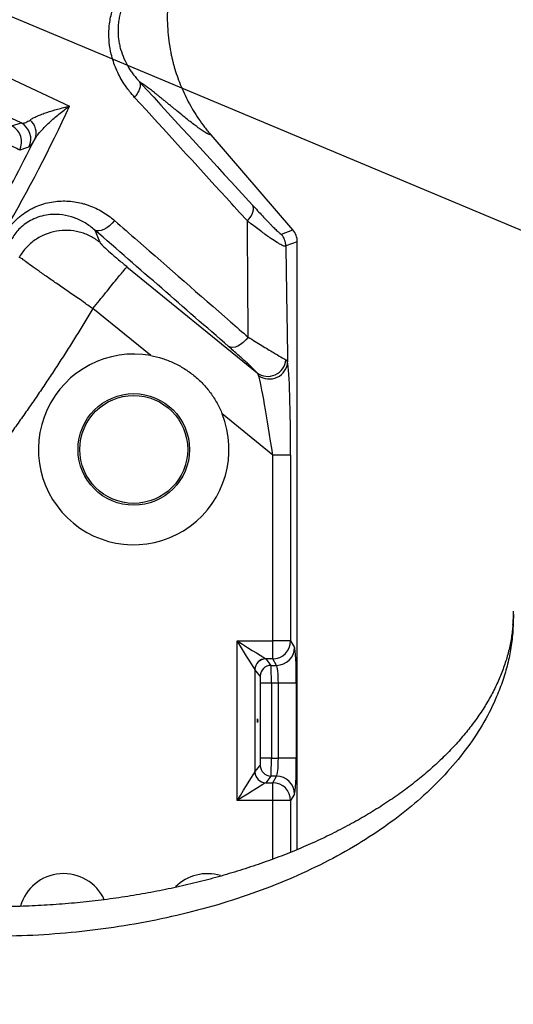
# Model space of a CAD drawing. Extents: x 0 to 8410, y 0 to 5940.
# Tile 50 of 110: x 6074 to 6211, y 2531 to 2804. Entities that reach past the tile are written whole.
import ezdxf

# ---------------------------------------------------------------- set-up
doc = ezdxf.new("R2010")
doc.units = 0
doc.header["$LTSCALE"] = 10
doc.linetypes.add('CENTERX2', pattern=[20.32, 12.7, -2.54, 2.54, -2.54])
doc.layers.get('0').update_dxf_attribs({"linetype": 'CONTINUOUS'})
doc.styles.add('SLDTEXTSTYLE0', font='TXT', dxfattribs={"width": 0.605})
doc.dimstyles.new('SLDDIMSTYLE10', dxfattribs={"dimtxt": 50, "dimasz": 50, "dimexe": 0, "dimexo": 0.0625, "dimgap": 12.5, "dimtad": 0, "dimtih": 1, "dimtoh": 1, "dimdec": 1, "dimrnd": 1e-09, "dimzin": 12, "dimtxsty": 'SLDTEXTSTYLE0', "dimsah": 1, "dimcen": 0, "dimazin": 3, "dimtfac": 1, "dimtofl": 0, "dimtmove": 0, "dimatfit": 3, "dimtolj": 1, "dimtzin": 12})

# ---------------------------------------------------------------- blocks, each defined once
blk = doc.blocks.new('_D_17')
at = {"color": 7, "linetype": 'CONTINUOUS'}
for p, q in [((5691.08, 2964.45), (6585.81, 2589.81)), ((6585.81, 2589.81), (6663.89, 2557.12)), ((6663.89, 2557.12), (6853.06, 2557.12))]:
    blk.add_line(p, q, dxfattribs=at)
blk.add_solid([(6585.81, 2589.81), (6629.04, 2563.58), (6634.83, 2577.42)], dxfattribs=at)
at = {"color": 7, "linetype": 'CONTINUOUS', "insert": (6688.89, 2621.57), "char_height": 50, "attachment_point": 1, "style": 'SLDTEXTSTYLE0'}
blk.add_mtext('R970', dxfattribs=at)

msp = doc.modelspace()

# ---------------------------------------------------------------- linework, layer by layer
at = {"color": 8, "linetype": 'CONTINUOUS'}
for p, q in [((6074.260806, 2775.595235), (6021.615748, 2800.297948)), ((6071.70329, 2774.765106), (6074.260806, 2775.595235)), ((6094.757621, 2745.841073), (6096.159076, 2742.427068)), ((6146.662002, 2744.666445), (6149.867897, 2745.858523)), ((6151.080941, 2742.596286), (6147.875016, 2741.404208)), ((6103.714173, 2735.646578), (6139.874761, 2706.148508)), ((6110.310321, 2710.934433), (6094.246094, 2724.038857)), ((6147.910421, 2709.759923), (6148.391162, 2709.248247)), ((6144.239788, 2683.25639), (6130.199884, 2694.709482)), ((6149.232959, 2683.25639), (6144.239788, 2683.25639)), ((6144.239788, 2631.659242), (6144.239788, 2683.25639)), ((6149.232959, 2683.25639), (6149.232959, 2631.659242)), ((6211.242442, 2639.084669), (6211.047475, 2634.361836)), ((6211.038058, 2636.06024), (6211.047475, 2634.361836)), ((6134.320562, 2631.659242), (6144.239788, 2631.659242)), ((6134.320562, 2587.246599), (6134.320562, 2631.659242)), ((6149.232959, 2631.659242), (6144.239788, 2631.659242)), ((6144.239788, 2626.678261), (6144.239788, 2631.659242)), ((6149.232959, 2631.659242), (6150.326763, 2629.833224)), ((6144.239788, 2626.678261), (6142.29012, 2626.678261)), ((6142.301058, 2626.666101), (6143.750821, 2624.852243)), ((6143.750821, 2624.852243), (6145.333623, 2624.852243)), ((6145.333623, 2624.852243), (6144.239788, 2626.678261)), ((6139.308368, 2623.677495), (6139.308368, 2595.228347)), ((6140.758132, 2621.863666), (6139.308368, 2623.677495)), ((6140.885775, 2599.03458), (6140.885775, 2619.871261)), ((6143.878465, 2619.871261), (6140.885775, 2619.871261)), ((6145.812039, 2619.871261), (6143.878465, 2619.871261)), ((6143.878465, 2619.871261), (6143.878465, 2599.03458)), ((6150.80518, 2619.871261), (6145.812039, 2619.871261)), ((6145.812039, 2599.03458), (6145.812039, 2619.871261)), ((6150.80518, 2619.871261), (6150.80518, 2599.03458)), ((6139.308368, 2595.228347), (6140.758132, 2597.042205)), ((6143.878465, 2599.03458), (6140.885775, 2599.03458)), ((6143.878465, 2599.03458), (6145.812039, 2599.03458)), ((6150.80518, 2599.03458), (6145.812039, 2599.03458)), ((6142.29012, 2592.227581), (6144.239788, 2592.227581)), ((6143.750821, 2594.053599), (6142.301058, 2592.23977)), ((6145.333623, 2594.053599), (6143.750821, 2594.053599)), ((6144.239788, 2592.227581), (6145.333623, 2594.053599)), ((6144.239788, 2587.246599), (6144.239788, 2592.227581)), ((6150.326763, 2589.072647), (6149.232959, 2587.246599)), ((6144.239788, 2587.246599), (6134.320562, 2587.246599)), ((6144.239788, 2570.988538), (6144.239788, 2587.246599)), ((6149.232959, 2587.246599), (6144.239788, 2587.246599)), ((6149.232959, 2587.246599), (6149.232959, 2572.916242))]:
    msp.add_line(p, q, dxfattribs=at)
at = {"color": 7, "linetype": 'CONTINUOUS'}
for p, q in [((6149.867897, 2745.858523), (6127.094333, 2772.247466)), ((6151.080941, 2573.663207), (6151.080941, 2742.596286))]:
    msp.add_line(p, q, dxfattribs=at)
at = {"color": 8, "linetype": 'CONTINUOUS', "flags": 128}
for points in [[(6021.367346, 2811.411622), (6036.754822, 2804.192575), (6087.762182, 2780.261743)], [(6073.878919, 2768.036726), (6073.755209, 2768.10019), (6073.476379, 2768.243256), (6073.052441, 2768.460783), (6072.498624, 2768.744948), (6071.834837, 2769.085544), (6071.084892, 2769.470351), (6070.275729, 2769.885528), (6069.436436, 2770.316186)], [(6076.446568, 2768.886703), (6075.741326, 2768.65262), (6073.878919, 2768.036726)], [(6137.21705, 2748.344826), (6137.722855, 2748.961228), (6138.151114, 2749.591979), (6138.490294, 2750.220078), (6138.731216, 2750.828596), (6138.867413, 2751.401144), (6138.895189, 2751.922267), (6138.813828, 2752.377945), (6138.625537, 2752.755883)], [(6100.244348, 2748.480009), (6099.584346, 2747.706296), (6098.855202, 2747.015508), (6098.087107, 2746.436226), (6097.311829, 2745.99241), (6096.561466, 2745.702448), (6095.867072, 2745.578321), (6095.257376, 2745.625171), (6094.757621, 2745.841073)], [(6137.431775, 2716.050568), (6136.771982, 2715.285929), (6136.045133, 2714.604768), (6135.280942, 2714.034888), (6134.510552, 2713.599535), (6133.765374, 2713.316503), (6133.075868, 2713.197293), (6132.470106, 2713.246795), (6131.972854, 2713.462981)], [(6139.301513, 2623.689684), (6139.135783, 2623.954865), (6138.804917, 2624.484273), (6138.320272, 2625.25967), (6137.698506, 2626.254531), (6136.960899, 2627.434703), (6136.132752, 2628.759744), (6135.242467, 2630.184206), (6134.320562, 2631.659242)], [(6134.320562, 2631.659242), (6135.795598, 2630.737337), (6137.22006, 2629.847052), (6138.545101, 2629.018905), (6139.725273, 2628.281298), (6140.720134, 2627.659502), (6141.495531, 2627.174887), (6142.024909, 2626.844021), (6142.29012, 2626.678261)], [(6134.320562, 2587.246599), (6135.242467, 2588.721665), (6136.132752, 2590.146127), (6136.960899, 2591.471138), (6137.698506, 2592.65134), (6138.320272, 2593.646171), (6138.804917, 2594.421598), (6139.135783, 2594.950976), (6139.301513, 2595.216157)], [(6142.29012, 2592.227581), (6142.024909, 2592.06182), (6141.495531, 2591.730984), (6140.720134, 2591.246339), (6139.725273, 2590.624573), (6138.545101, 2589.886936), (6137.22006, 2589.058789), (6135.795598, 2588.168504), (6134.320562, 2587.246599)]]:
    msp.add_lwpolyline(points, dxfattribs=at)
at = {"color": 7, "linetype": 'CONTINUOUS'}
for radius in [15.5, 15]:
    msp.add_circle((6105.599719, 2684.856473), radius, dxfattribs=at)
at = {"color": 7, "linetype": 'CENTERX2'}
msp.add_arc((5691.080933, 2964.452925), 970, 74.298428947, 58.256891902, dxfattribs=at)
at = {"color": 8, "linetype": 'CONTINUOUS'}
for centre, radius, start, end in [((5691.080933, 2964.452925), 437.358431, 324.90687781, 335.09312219), ((6071.972381, 2771.139278), 5.009236, 333.27655763, 62.8165456), ((6073.834313, 2772.837775), 4.620391, 338.16053807, 50.61838804), ((6069.414797, 2770.309183), 5.009237, 333.02166644, 62.81567161), ((5691.080933, 2964.452925), 432.642648, 326.54288761, 333.45711239), ((6142.868047, 2741.39908), 5.006971, 0.05867687, 40.73512555), ((6142.869828, 2710.229937), 5.062459, 233.72774378, 354.67281291), ((6143.334851, 2709.501385), 5.062644, 233.15966817, 357.13395435), ((6144.21915, 2631.692134), 5.013916, 270.23583742, 359.62412331), ((6145.313015, 2629.866056), 5.013856, 270.23549742, 359.62480528), ((6142.316858, 2623.662916), 3.015463, 90.50803671, 179.49139193), ((6142.320425, 2623.654015), 3.012149, 90.36840678, 179.5533714), ((6143.770142, 2621.840203), 3.012101, 90.36751085, 179.55369597), ((6143.770141, 2597.065638), 3.012101, 180.44572841, 269.63249341), ((6142.31687, 2595.242938), 3.015476, 180.50884898, 269.49172237), ((6142.320382, 2595.251814), 3.012106, 180.44638927, 269.6324039), ((6144.21918, 2587.213737), 5.013886, 0.37553202, 89.76450726), ((6145.313015, 2589.039785), 5.013856, 0.37553962, 89.76450049)]:
    msp.add_arc(centre, radius, start, end, dxfattribs=at)
at = {"color": 7, "linetype": 'CONTINUOUS'}
for centre, radius, start, end in [((6105.599719, 2684.856473), 26.5, 79.76079425, 21.82737948), ((6086.080933, 2554.452925), 12.5, 24.90807212, 163.96159354), ((6126.080933, 2554.452925), 12.5, 73.09513825, 135.22230465)]:
    msp.add_arc(centre, radius, start, end, dxfattribs=at)
for centre, major_axis, ratio, start_param, end_param in [((6147.949733, 2743.288626), (-2.77054, 4.255236), 0.6073383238, 4.9312659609, 4.9321710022), ((6146.069487, 2742.589479), (4.698709, 1.747158), 0.9974015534, 5.9286043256, 6.6377662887), ((6147.949733, 2743.288626), (-0.682654, 5.031591), 0.6073383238, 4.4926069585, 4.4935119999)]:
    msp.add_ellipse(centre, major_axis=major_axis, ratio=ratio, start_param=start_param, end_param=end_param, dxfattribs=at)
at = {"color": 8, "linetype": 'CONTINUOUS'}
for centre, major_axis, ratio, start_param, end_param in [((6148.184791, 2684.111427), (-0.034761, 25.824631), 0.0405651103, 4.6792190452, 6.0518192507), ((6143.191643, 2684.111427), (-3.204477, 21.952337), 0.0412253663, 4.6674124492, 6.0400126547), ((6150.281102, 2619.871269), (0, 10), 0.0524077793, 4.7123889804, 6.1959188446), ((6134.320553, 2626.617266), (8, 0), 0.0874886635, 0.0698131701, 0.0872664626), ((6143.738624, 2619.871269), (0, 5), 0.0279707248, 4.7123889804, 6.1959188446), ((6145.287954, 2619.871269), (0, 5), 0.1048155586, 4.7123889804, 6.1959188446), ((6134.320553, 2623.628682), (5, 0), 0.1399818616, 0.0698131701, 0.0872664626), ((6140.745932, 2619.871269), (0, 2), 0.0699268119, 4.7123889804, 6.1959188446), ((6140.745932, 2599.034581), (0, 2), 0.0699268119, 3.2288591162, 4.7123889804), ((6143.738624, 2599.034581), (0, 5), 0.0279707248, 3.2288591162, 4.7123889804), ((6145.287954, 2599.034581), (0, 5), 0.1048155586, 3.2288591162, 4.7123889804), ((6150.281102, 2599.034581), (0, 10), 0.0524077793, 3.2288591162, 4.7123889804), ((6134.320553, 2595.277168), (5, 0), 0.1399818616, 6.1959188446, 6.2133721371), ((6134.320553, 2592.288584), (8, 0), 0.0874886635, 6.1959188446, 6.2133721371)]:
    msp.add_ellipse(centre, major_axis=major_axis, ratio=ratio, start_param=start_param, end_param=end_param, dxfattribs=at)
msp.add_ellipse((6140.03203, 2609.452925), major_axis=(0, 0.5), ratio=0.0699268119, dxfattribs=at)
at = {"color": 7, "linetype": 'CONTINUOUS'}
for points, knots in [([(6117.538178, 2820.80667), (6117.462276, 2820.578229), (6117.310597, 2820.121728), (6117.095694, 2819.433465), (6116.890298, 2818.743422), (6116.695295, 2818.051303), (6116.510449, 2817.357185), (6116.335821, 2816.661049), (6116.171396, 2815.9629), (6116.017179, 2815.262736), (6115.873167, 2814.560559), (6115.739362, 2813.856367), (6115.615762, 2813.150162), (6115.502369, 2812.441943), (6115.399182, 2811.731711), (6115.306202, 2811.019465), (6115.223428, 2810.305205), (6115.15086, 2809.588933), (6115.088498, 2808.870642), (6114.975594, 2807.311454), (6114.896136, 2804.910092), (6115.000399, 2801.671486), (6115.316418, 2798.446133), (6115.725231, 2795.959221), (6116.091851, 2794.199743), (6116.332918, 2793.156539), (6116.594166, 2792.120118), (6116.786876, 2791.434772), (6116.883167, 2791.092326)], [0, 0, 0, 0, 0.0239293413, 0.0478188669, 0.0716734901, 0.095498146, 0.1192977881, 0.1430773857, 0.1668419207, 0.1905963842, 0.2143457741, 0.2380950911, 0.2618493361, 0.285613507, 0.3093925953, 0.333191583, 0.35701544, 0.3808691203, 0.4047575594, 0.4286856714, 0.5362705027, 0.6434149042, 0.7505756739, 0.8582094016, 0.8937598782, 0.9292310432, 0.9646390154, 1, 1, 1, 1]), ([(6116.884499, 2791.092709), (6117.340112, 2789.512085), (6117.885852, 2787.912039), (6119.178677, 2784.69426), (6119.925967, 2783.077051), (6121.63088, 2779.869375), (6122.589716, 2778.277777), (6124.174489, 2775.957338), (6124.726921, 2775.195069), (6125.589719, 2774.072866), (6125.883001, 2773.702331), (6126.331114, 2773.15236), (6126.481849, 2772.970008), (6126.785986, 2772.607334), (6126.938355, 2772.428205), (6127.094329, 2772.247472)], [0, 0, 0, 0, 0.25, 0.25, 0.5, 0.5, 0.75, 0.75, 0.875, 0.875, 0.9375, 0.9375, 0.96875, 0.96875, 1, 1, 1, 1]), ([(6110.310322, 2710.934437), (6111.418948, 2710.73418), (6112.503766, 2710.465551), (6114.628489, 2709.79584), (6115.668384, 2709.394746), (6117.19458, 2708.691802), (6117.699048, 2708.439727), (6118.684616, 2707.907484), (6119.166841, 2707.626909), (6120.582481, 2706.742657), (6121.484988, 2706.096615), (6122.777114, 2705.043002), (6123.19752, 2704.677664), (6124.017384, 2703.918263), (6124.417966, 2703.523), (6125.57934, 2702.301455), (6126.294092, 2701.446397), (6127.609234, 2699.65728), (6128.209618, 2698.72322), (6129.29494, 2696.774137), (6129.781119, 2695.755026), (6130.199888, 2694.709477)], [0, 0, 0, 0, 0.125, 0.125, 0.25, 0.25, 0.3125, 0.3125, 0.375, 0.375, 0.5, 0.5, 0.5625, 0.5625, 0.625, 0.625, 0.75, 0.75, 0.875, 0.875, 1, 1, 1, 1]), ([(6211.12067, 2639.914932), (6211.116375, 2639.421039), (6211.106662, 2638.303925), (6211.044523, 2636.954411), (6210.959804, 2636.062572), (6210.951214, 2635.972145)], [0, 0, 0, 0, 0.4159326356, 0.9407786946, 1, 1, 1, 1]), ([(6211.036687, 2636.043879), (6210.984089, 2635.481512), (6210.816265, 2633.687191), (6210.314319, 2630.665399), (6209.403737, 2626.987983), (6208.185319, 2623.344391), (6206.672686, 2619.745433), (6204.872411, 2616.196197), (6202.790841, 2612.699539), (6200.432399, 2609.257803), (6197.801062, 2605.873662), (6194.900002, 2602.550812), (6191.732642, 2599.293989), (6188.30284, 2596.108814), (6184.615162, 2593.001787), (6180.674785, 2589.979835), (6176.488142, 2587.050378), (6172.061988, 2584.220937), (6167.404667, 2581.499189), (6162.524943, 2578.892734), (6157.432582, 2576.408957), (6152.138068, 2574.054854), (6146.652134, 2571.837155), (6140.986657, 2569.762275), (6135.153604, 2567.836053), (6129.165816, 2566.064102), (6123.036366, 2564.451415), (6116.778889, 2563.002688), (6110.407278, 2561.722), (6103.935795, 2560.612988), (6097.378909, 2559.678784), (6090.751369, 2558.922045), (6084.068045, 2558.344864), (6077.343993, 2557.948912), (6070.594337, 2557.735257), (6063.83429, 2557.704553), (6057.079086, 2557.856876), (6050.344147, 2558.191971), (6043.644224, 2558.708105), (6036.996171, 2559.407102), (6031.22946, 2560.16655), (6027.702025, 2560.730431), (6026.344244, 2560.94748)], [0, 0, 0, 0, 0.0128675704, 0.041055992, 0.0689989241, 0.096545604, 0.1236569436, 0.1503483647, 0.1766662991, 0.2026692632, 0.2284165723, 0.2539630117, 0.2793560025, 0.3046349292, 0.3298320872, 0.3549732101, 0.380078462, 0.4051632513, 0.4302395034, 0.4553144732, 0.4803937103, 0.5054823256, 0.530583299, 0.5556986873, 0.5808292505, 0.6059754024, 0.6311366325, 0.6563121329, 0.6815007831, 0.7067011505, 0.7319120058, 0.757131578, 0.7823582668, 0.8075904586, 0.8328263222, 0.8580643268, 0.8833025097, 0.9085387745, 0.933771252, 0.9589980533, 0.9842175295, 1, 1, 1, 1])]:
    msp.add_open_spline(points, degree=3, knots=knots, dxfattribs=at)
at = {"color": 8, "linetype": 'CONTINUOUS'}
for points, knots in [([(6105.85097, 2782.697233), (6105.371748, 2783.244256), (6104.223978, 2784.554412), (6102.406529, 2787.132369), (6100.58968, 2790.558351), (6099.335092, 2794.315624), (6098.736754, 2797.908519), (6098.635067, 2801.352873), (6099.048678, 2805.014587), (6099.84757, 2807.465422), (6100.246941, 2808.69061)], [0, 0, 0, 0, 0.0837732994, 0.2006428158, 0.3579085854, 0.5149684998, 0.6283286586, 0.7416232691, 0.8708359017, 1, 1, 1, 1]), ([(6102.439172, 2807.856057), (6102.393219, 2807.735606), (6102.347101, 2807.610821), (6102.259245, 2807.365019), (6102.131658, 2806.995753), (6102.016515, 2806.624816), (6101.8025, 2805.88075), (6101.681496, 2805.381786), (6101.481759, 2804.378136), (6101.40303, 2803.873449), (6101.287554, 2802.858368), (6101.250931, 2802.34688), (6101.204502, 2800.827188), (6101.256864, 2799.842839), (6101.442024, 2798.402978), (6101.521643, 2797.929182), (6101.714811, 2796.993244), (6101.828872, 2796.5297), (6102.213407, 2795.176642), (6102.526771, 2794.318233), (6103.248325, 2792.673849), (6103.656665, 2791.887989), (6104.33131, 2790.756511), (6104.56708, 2790.386575), (6105.055127, 2789.666106), (6105.307453, 2789.315369), (6105.827377, 2788.631306), (6106.094976, 2788.297982), (6106.506991, 2787.810053), (6106.715655, 2787.569106), (6106.928165, 2787.332516), (6107.070679, 2787.175741), (6107.143076, 2787.097056), (6107.214446, 2787.020384)], [0, 0, 0, 0, 0.015625, 0.015625, 0.03125, 0.0625, 0.0625, 0.125, 0.125, 0.1875, 0.1875, 0.25, 0.25, 0.375, 0.375, 0.4375, 0.4375, 0.5, 0.5, 0.625, 0.625, 0.75, 0.75, 0.8125, 0.8125, 0.875, 0.875, 0.9375, 0.9375, 0.96875, 0.984375, 0.984375, 1, 1, 1, 1]), ([(6105.849481, 2782.698847), (6106.200125, 2783.097102), (6106.508115, 2783.513947), (6107.006958, 2784.341743), (6107.19772, 2784.752543), (6107.442214, 2785.525495), (6107.4959, 2785.887506), (6107.460604, 2786.525187), (6107.371629, 2786.800742), (6107.215923, 2787.018773)], [0, 0, 0, 0, 0.25, 0.25, 0.5, 0.5, 0.75, 0.75, 1, 1, 1, 1]), ([(6127.094329, 2772.247472), (6127.049412, 2772.25862), (6126.960672, 2772.280645), (6126.821606, 2772.322146), (6126.680191, 2772.369411), (6126.535919, 2772.423032), (6126.388923, 2772.482854), (6126.239165, 2772.548921), (6126.086666, 2772.621207), (6125.931381, 2772.699768), (6125.773469, 2772.784413), (6125.517508, 2772.929631), (6125.139522, 2773.15988), (6124.612205, 2773.503618), (6124.028894, 2773.905074), (6123.270617, 2774.448739), (6122.256415, 2775.211059), (6120.915176, 2776.256998), (6119.334827, 2777.519305), (6117.919003, 2778.671462), (6116.773787, 2779.609823), (6115.981508, 2780.259095), (6115.187835, 2780.910035), (6114.443485, 2781.521774), (6113.757344, 2782.083847), (6113.136678, 2782.587736), (6112.527236, 2783.078711), (6111.929794, 2783.555844), (6111.342598, 2784.020891), (6110.772599, 2784.467207), (6110.227209, 2784.887608), (6109.710534, 2785.279186), (6109.222756, 2785.641724), (6108.763866, 2785.975231), (6108.333725, 2786.279873), (6107.932875, 2786.555009), (6107.559353, 2786.802956), (6107.330211, 2786.946493), (6107.217168, 2787.017304)], [0, 0, 0, 0, 0.0144699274, 0.0285876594, 0.042353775, 0.0557688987, 0.0688337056, 0.0815489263, 0.0939153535, 0.105933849, 0.1176053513, 0.1289308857, 0.1599153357, 0.1918585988, 0.2247714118, 0.2586635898, 0.3127962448, 0.374589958, 0.4440662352, 0.52124016, 0.5542505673, 0.5872609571, 0.6202713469, 0.6532817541, 0.6797229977, 0.7061081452, 0.7324381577, 0.7587140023, 0.7849366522, 0.8112200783, 0.8369005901, 0.8619804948, 0.8864622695, 0.9103485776, 0.9336422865, 0.9563464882, 0.9784645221, 1, 1, 1, 1]), ([(6076.765878, 2776.409048), (6077.029949, 2776.601638), (6077.336338, 2776.788286), (6078.011344, 2777.153098), (6078.38025, 2777.331221), (6079.169145, 2777.68075), (6079.589239, 2777.852141), (6080.474156, 2778.189279), (6080.936467, 2778.354004), (6082.364245, 2778.834572), (6083.374693, 2779.138784), (6084.96578, 2779.57529), (6085.50888, 2779.717438), (6086.342334, 2779.925808), (6086.622996, 2779.994378), (6087.047479, 2780.095736), (6087.189593, 2780.129282), (6087.47506, 2780.195895), (6087.619622, 2780.22924), (6087.762172, 2780.261743)], [0, 0, 0, 0, 0.125, 0.125, 0.25, 0.25, 0.375, 0.375, 0.5, 0.5, 0.75, 0.75, 0.875, 0.875, 0.9375, 0.9375, 0.96875, 0.96875, 1, 1, 1, 1]), ([(6078.123097, 2771.118955), (6078.34153, 2771.497542), (6078.60007, 2771.878667), (6079.175744, 2772.644832), (6079.493159, 2773.029888), (6080.175844, 2773.803379), (6080.541216, 2774.191819), (6081.313678, 2774.9718), (6081.718634, 2775.361075), (6082.9728, 2776.518164), (6083.864789, 2777.279451), (6085.274499, 2778.408866), (6085.756521, 2778.783219), (6086.497448, 2779.341654), (6086.747158, 2779.527086), (6087.125143, 2779.803684), (6087.251741, 2779.895649), (6087.506145, 2780.079113), (6087.635016, 2780.17137), (6087.762172, 2780.261743)], [0, 0, 0, 0, 0.125, 0.125, 0.25, 0.25, 0.375, 0.375, 0.5, 0.5, 0.75, 0.75, 0.875, 0.875, 0.9375, 0.9375, 0.96875, 0.96875, 1, 1, 1, 1]), ([(6137.21705, 2748.344826), (6135.268454, 2750.4774), (6124.827537, 2761.904102), (6114.362726, 2773.370675), (6105.85097, 2782.697233)], [0, 0, 0, 0, 0.1866307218, 1, 1, 1, 1]), ([(6074.260806, 2775.595235), (6074.411, 2775.569537), (6074.813702, 2775.500635), (6075.617683, 2775.676151), (6076.380037, 2776.162767), (6076.76587, 2776.409047)], [0, 0, 0, 0, 0.2270653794, 0.6088115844, 1, 1, 1, 1]), ([(6078.123097, 2771.118956), (6077.816118, 2770.637841), (6077.191069, 2769.658229), (6076.682536, 2769.03097), (6076.509383, 2768.925107), (6076.446568, 2768.886703)], [0, 0, 0, 0, 0.3808090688, 0.7753756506, 1, 1, 1, 1]), ([(6069.663655, 2744.557866), (6070.491427, 2745.983001), (6071.478313, 2747.26396), (6072.903687, 2748.691512), (6073.199815, 2748.969324), (6073.803364, 2749.499777), (6074.110959, 2749.752784), (6075.050411, 2750.476855), (6075.698872, 2750.913097), (6076.70293, 2751.50186), (6077.042861, 2751.687147), (6077.733075, 2752.036097), (6078.083883, 2752.19989), (6079.1368, 2752.653082), (6079.844123, 2752.907038), (6081.268641, 2753.327853), (6081.985839, 2753.494662), (6083.429689, 2753.746074), (6084.159946, 2753.830531), (6086.315065, 2753.962193), (6087.717932, 2753.893116), (6089.779113, 2753.58708), (6090.4589, 2753.450943), (6091.467987, 2753.196802), (6091.802581, 2753.103749), (6092.468239, 2752.900979), (6092.80007, 2752.790972), (6094.438522, 2752.203401), (6095.685015, 2751.614799), (6097.464579, 2750.56543), (6098.042615, 2750.187676), (6099.168047, 2749.375665), (6099.716296, 2748.940535), (6100.244348, 2748.480013)], [0, 0, 0, 0, 0.125, 0.125, 0.15625, 0.15625, 0.1875, 0.1875, 0.25, 0.25, 0.28125, 0.28125, 0.3125, 0.3125, 0.375, 0.375, 0.4375, 0.4375, 0.5, 0.5, 0.625, 0.625, 0.6875, 0.6875, 0.71875, 0.71875, 0.75, 0.75, 0.875, 0.875, 0.9375, 0.9375, 1, 1, 1, 1]), ([(6094.757621, 2745.841073), (6093.890253, 2746.533232), (6092.155709, 2747.917394), (6089.13325, 2749.32562), (6085.86385, 2750.162761), (6082.787258, 2750.259727), (6080.071129, 2749.798519), (6077.927887, 2749.056683), (6075.983074, 2747.99247), (6073.952101, 2746.435596), (6072.530031, 2744.779212), (6071.807842, 2743.573121), (6071.692024, 2743.3797)], [0, 0, 0, 0, 0.1370159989, 0.2740013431, 0.4119065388, 0.5495646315, 0.636763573, 0.7238316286, 0.7948928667, 0.8658568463, 0.9784873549, 1, 1, 1, 1]), ([(6138.625529, 2752.75589), (6139.598821, 2751.694676), (6140.525427, 2750.695266), (6141.835665, 2749.301623), (6142.259017, 2748.854807), (6142.87112, 2748.214931), (6143.071319, 2748.006716), (6143.463344, 2747.601371), (6143.655512, 2747.403899), (6144.21164, 2746.836461), (6144.557391, 2746.489185), (6145.19089, 2745.866589), (6145.478788, 2745.591084), (6145.856328, 2745.245197), (6145.972607, 2745.141665), (6146.180318, 2744.963766), (6146.27236, 2744.888833), (6146.510098, 2744.709581), (6146.618016, 2744.650085), (6146.662004, 2744.666441)], [0, 0, 0, 0, 0.25, 0.25, 0.375, 0.375, 0.4375, 0.4375, 0.5, 0.5, 0.625, 0.625, 0.75, 0.75, 0.8125, 0.8125, 0.875, 0.875, 1, 1, 1, 1]), ([(6100.244348, 2748.480009), (6102.39489, 2746.604503), (6113.147599, 2737.226968), (6125.542426, 2726.418034), (6135.783272, 2717.488056), (6137.431775, 2716.050568)], [0, 0, 0, 0, 0.1733874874, 0.8669374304, 1, 1, 1, 1]), ([(6137.431775, 2716.050568), (6137.422972, 2717.265328), (6137.345272, 2727.986686), (6137.277311, 2738.777045), (6137.21705, 2748.344826)], [0, 0, 0, 0, 0.1133028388, 1, 1, 1, 1]), ([(6147.875016, 2741.404208), (6147.783251, 2741.358185), (6147.596758, 2741.264653), (6146.769164, 2741.595388), (6145.506016, 2742.306408), (6143.637425, 2743.533516), (6141.203377, 2745.277881), (6138.928348, 2747.004447), (6137.545777, 2748.087349), (6137.21705, 2748.344826)], [0, 0, 0, 0, 0.122222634, 0.2483917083, 0.3972809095, 0.5504437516, 0.7419855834, 0.938653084, 1, 1, 1, 1]), ([(6096.156083, 2742.429491), (6095.32543, 2743.100153), (6094.421916, 2743.681438), (6092.510455, 2744.638692), (6091.502575, 2745.014627), (6089.428574, 2745.543934), (6088.362526, 2745.697287), (6086.221049, 2745.774385), (6085.145696, 2745.698127), (6083.034902, 2745.319482), (6081.999535, 2745.017109), (6080.016174, 2744.200077), (6079.06825, 2743.685448), (6077.303233, 2742.467479), (6076.486202, 2741.764182), (6075.020431, 2740.201104), (6074.371742, 2739.341376), (6073.822073, 2738.423105)], [0, 0, 0, 0, 0.125, 0.125, 0.25, 0.25, 0.375, 0.375, 0.5, 0.5, 0.625, 0.625, 0.75, 0.75, 0.875, 0.875, 1, 1, 1, 1]), ([(6096.156095, 2742.429497), (6096.289432, 2742.245644), (6096.556058, 2741.878007), (6098.024782, 2740.488687), (6100.102092, 2738.656126), (6102.136397, 2736.939219), (6103.367561, 2735.93055), (6103.714173, 2735.646578)], [0, 0, 0, 0, 0.2259227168, 0.4517619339, 0.6796659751, 0.9098157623, 1, 1, 1, 1]), ([(6147.875016, 2741.404208), (6147.960807, 2735.851279), (6148.126945, 2725.097851), (6148.305035, 2714.41474), (6148.391162, 2709.248247)], [0, 0, 0, 0, 0.5163868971, 1, 1, 1, 1]), ([(6094.245528, 2724.039319), (6094.245508, 2724.039329), (6093.252918, 2724.535622), (6091.29569, 2726.152178), (6088.041045, 2728.244308), (6084.818793, 2730.506894), (6081.833485, 2732.572934), (6079.251008, 2734.386353), (6077.085235, 2735.941571), (6075.410815, 2737.113072), (6074.32405, 2738.121326), (6073.822085, 2738.077875), (6073.822086, 2738.423107), (6073.822086, 2738.423111)], [0, 0, 0, 0, 0.0000017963, 0.0897413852, 0.2028981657, 0.3193869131, 0.4315414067, 0.5469389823, 0.6583883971, 0.7730281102, 0.8848931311, 0.9999983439, 1, 1, 1, 1]), ([(6094.245531, 2724.039315), (6095.445303, 2725.510071), (6096.644663, 2726.980322), (6098.873382, 2729.712426), (6099.901976, 2730.973341), (6101.642544, 2733.107039), (6102.35392, 2733.979088), (6103.358513, 2735.210581), (6103.651384, 2735.569601), (6103.714175, 2735.646575)], [0, 0, 0, 0, 0.25, 0.25, 0.5, 0.5, 0.75, 0.75, 1, 1, 1, 1]), ([(6094.246119, 2724.038902), (6093.873691, 2723.416401), (6093.128867, 2722.171454), (6092.000715, 2720.310693), (6090.864645, 2718.454935), (6089.719871, 2716.60465), (6088.566602, 2714.759711), (6087.404783, 2712.920152), (6086.234428, 2711.085965), (6085.055534, 2709.257151), (6083.868102, 2707.43371), (6082.672131, 2705.615642), (6081.467621, 2703.802948), (6080.254573, 2701.995627), (6079.032986, 2700.193679), (6077.80286, 2698.397104), (6076.564196, 2696.605902), (6075.316993, 2694.820073), (6074.061252, 2693.039618), (6072.796972, 2691.264535), (6071.524153, 2689.494826), (6070.242797, 2687.730491), (6068.952899, 2685.971526), (6064.991257, 2680.621152), (6058.20375, 2671.80586), (6048.289318, 2659.778066), (6037.988404, 2648.09673), (6027.304762, 2636.766362), (6016.250622, 2625.796422), (6004.836501, 2615.197921), (5993.069221, 2604.978066), (5983.920258, 2597.549475), (5977.623144, 2592.650948), (5974.31445, 2590.123602), (5970.985732, 2587.62717), (5967.636981, 2585.161643), (5964.268199, 2582.727025), (5960.879385, 2580.323315), (5957.470541, 2577.950512), (5954.041666, 2575.608617), (5950.592758, 2573.297632), (5947.123826, 2571.017544), (5943.634837, 2568.768407), (5940.125913, 2566.550016), (5936.5966, 2564.363141), (5933.048597, 2562.204901), (5930.666986, 2560.792586), (5929.476004, 2560.086324)], [0, 0, 0, 0, 0.0092652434, 0.0185296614, 0.0277934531, 0.0370568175, 0.0463199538, 0.0555830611, 0.0648463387, 0.0741099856, 0.0833742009, 0.0926391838, 0.1019051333, 0.1111722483, 0.1204407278, 0.1297107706, 0.1389825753, 0.1482563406, 0.1575322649, 0.1668105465, 0.1760913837, 0.1853749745, 0.1946615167, 0.2039512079, 0.2704071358, 0.3367341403, 0.4030055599, 0.4692949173, 0.5356041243, 0.6018823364, 0.6682026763, 0.7346381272, 0.7523764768, 0.7701020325, 0.787816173, 0.8055202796, 0.8232157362, 0.8409039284, 0.8585862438, 0.8762640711, 0.8939388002, 0.9116118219, 0.9292845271, 0.946958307, 0.9646345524, 0.9823146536, 1, 1, 1, 1]), ([(6137.431775, 2716.050568), (6138.718878, 2715.259169), (6141.340589, 2713.647161), (6144.354612, 2711.824481), (6146.675086, 2710.446978), (6147.4935, 2709.991802), (6147.910421, 2709.759923)], [0, 0, 0, 0, 0.2664190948, 0.5426711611, 0.7670252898, 1, 1, 1, 1]), ([(6139.874771, 2706.148498), (6139.591401, 2706.473176), (6139.17721, 2706.89849), (6138.409529, 2707.649077), (6138.128664, 2707.918483), (6137.520445, 2708.493056), (6137.191226, 2708.799923), (6136.155228, 2709.754887), (6135.398903, 2710.438801), (6133.771851, 2711.888993), (6132.900934, 2712.655408), (6131.972863, 2713.462972)], [0, 0, 0, 0, 0.25, 0.25, 0.375, 0.375, 0.5, 0.5, 0.75, 0.75, 1, 1, 1, 1]), ([(6211.047475, 2634.361836), (6210.888916, 2632.832317), (6210.571796, 2629.773276), (6209.607834, 2625.202943), (6208.285, 2620.659125), (6206.225369, 2615.247613), (6203.122451, 2609.019413), (6198.57475, 2602.037563), (6193.012667, 2595.233263), (6186.53267, 2588.761371), (6179.234968, 2582.69321), (6171.155199, 2577.033041), (6162.2107, 2571.747535), (6152.58249, 2566.966452), (6142.406575, 2562.736527), (6131.760493, 2559.067388), (6120.521873, 2555.927173), (6108.933127, 2553.398157), (6097.103331, 2551.489759), (6085.138615, 2550.200972), (6072.906607, 2549.525589), (6061.910053, 2549.495182), (6052.272975, 2549.890051), (6044.050766, 2550.522043), (6035.873895, 2551.424027), (6030.499864, 2552.267771), (6027.812843, 2552.689644)], [0, 0, 0, 0, 0.0289342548, 0.0578685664, 0.0869610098, 0.1160535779, 0.1627384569, 0.2097472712, 0.2577794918, 0.3061665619, 0.352805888, 0.3997715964, 0.4477708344, 0.4961287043, 0.5426557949, 0.5895113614, 0.6368774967, 0.6849437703, 0.7311790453, 0.7777398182, 0.8248052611, 0.8725625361, 0.904313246, 0.9360638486, 0.968031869, 1, 1, 1, 1])]:
    msp.add_open_spline(points, degree=3, knots=knots, dxfattribs=at)
for points in [[(6107.217399, 2787.017162), (6117.705736, 2775.570231), (6128.173375, 2764.152236), (6138.625529, 2752.75589)], [(6131.972863, 2713.462972), (6119.576326, 2724.249846), (6107.172143, 2735.041931), (6094.757613, 2745.841068)], [(6140.299353, 2705.449712), (6140.217742, 2705.704816), (6140.078478, 2705.933861), (6139.874771, 2706.148498)]]:
    msp.add_open_spline(points, degree=3, dxfattribs=at)

# ---------------------------------------------------------------- dimensions: what is measured, and where the dimension line sits
at = {"color": 7, "linetype": 'CONTINUOUS'}
dim = msp.add_radius_dim(center=(5691.080933, 2964.452925), mpoint=(6585.812941, 2589.813587), dimstyle='SLDDIMSTYLE10', dxfattribs=at)
dim.commit()
dim.dimension.update_dxf_attribs({"geometry": '_D_17', "text_midpoint": (6770.974373, 2595.48903), "dimtype": 164})

doc.saveas('drawing.dxf')
